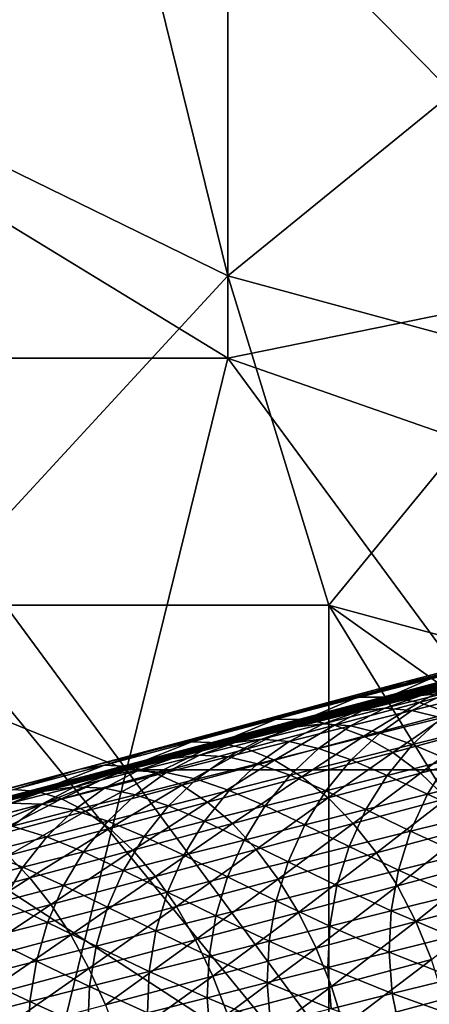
# Model space of a CAD drawing. Extents: x -0.7 to 0.7, y -0.35 to 0.35.
# Tile 197 of 226: x 0.4351 to 0.4506, y 0.1921 to 0.2292. Entities that reach past the tile are written whole.
import ezdxf

# ---------------------------------------------------------------- set-up
doc = ezdxf.new("R2010")
doc.units = 0

msp = doc.modelspace()

# ---------------------------------------------------------------- linework, layer by layer
for points in [[(0.423892, 0.228893, 0.412547), (0.412436, 0.253752, 0.412588), (0.439166, 0.235108, 0.412543)], [(0.442984, 0.235108, 0.436972), (0.42771, 0.250644, 0.436949), (0.42771, 0.225786, 0.436968)], [(0.442984, 0.219571, 0.412516), (0.423892, 0.228893, 0.412547), (0.439166, 0.235108, 0.412543)], [(0.442984, 0.216464, 0.43699), (0.442984, 0.235108, 0.436972), (0.42771, 0.225786, 0.436968)], [(0.442984, 0.219571, 0.412516), (0.439166, 0.235108, 0.412543), (0.458259, 0.232001, 0.412522)], [(0.458259, 0.219571, 0.436977), (0.450621, 0.235108, 0.436933), (0.442984, 0.235108, 0.436972)], [(0.442984, 0.216464, 0.43699), (0.458259, 0.219571, 0.436977), (0.442984, 0.235108, 0.436972)], [(0.442984, 0.219571, 0.412516), (0.458259, 0.232001, 0.412522), (0.45444, 0.216464, 0.412503)], [(0.431529, 0.207142, 0.4125), (0.423892, 0.228893, 0.412547), (0.442984, 0.219571, 0.412516)], [(0.42771, 0.216464, 0.436983), (0.442984, 0.216464, 0.43699), (0.42771, 0.225786, 0.436968)], [(0.446803, 0.207142, 0.412493), (0.431529, 0.207142, 0.4125), (0.442984, 0.219571, 0.412516)], [(0.442984, 0.216464, 0.43699), (0.469714, 0.207142, 0.436953), (0.458259, 0.219571, 0.436977)], [(0.446803, 0.207142, 0.412493), (0.442984, 0.219571, 0.412516), (0.45444, 0.216464, 0.412503)], [(0.416254, 0.21025, 0.43698), (0.439166, 0.200928, 0.436964), (0.42771, 0.216464, 0.436983)], [(0.442984, 0.216464, 0.43699), (0.42771, 0.216464, 0.436983), (0.439166, 0.200928, 0.436964)], [(0.439166, 0.200928, 0.436964), (0.45444, 0.200928, 0.436943), (0.442984, 0.216464, 0.43699)], [(0.442984, 0.216464, 0.43699), (0.45444, 0.200928, 0.436943), (0.469714, 0.207142, 0.436953)], [(0.446803, 0.207142, 0.412493), (0.45444, 0.216464, 0.412503), (0.48117, 0.19782, 0.41251)], [(0.389406, 0.187869, 0.353694), (0.437408, 0.20095, 0.394197), (0.475983, 0.210878, 0.32028)], [(0.395372, 0.189477, 0.350884), (0.389406, 0.187869, 0.353694), (0.475983, 0.210878, 0.32028)], [(0.398741, 0.190368, 0.349175), (0.395372, 0.189477, 0.350884), (0.475983, 0.210878, 0.32028)], [(0.402046, 0.191242, 0.347314), (0.398741, 0.190368, 0.349175), (0.475983, 0.210878, 0.32028)], [(0.405284, 0.192096, 0.345291), (0.402046, 0.191242, 0.347314), (0.475983, 0.210878, 0.32028)], [(0.408451, 0.19293, 0.343096), (0.405284, 0.192096, 0.345291), (0.475983, 0.210878, 0.32028)], [(0.411545, 0.193744, 0.340723), (0.408451, 0.19293, 0.343096), (0.475983, 0.210878, 0.32028)], [(0.414562, 0.194536, 0.338166), (0.411545, 0.193744, 0.340723), (0.475983, 0.210878, 0.32028)], [(0.417501, 0.195305, 0.33542), (0.414562, 0.194536, 0.338166), (0.475983, 0.210878, 0.32028)], [(0.420361, 0.196053, 0.332482), (0.417501, 0.195305, 0.33542), (0.475983, 0.210878, 0.32028)], [(0.423145, 0.196778, 0.329347), (0.420361, 0.196053, 0.332482), (0.475983, 0.210878, 0.32028)], [(0.425854, 0.197482, 0.326013), (0.423145, 0.196778, 0.329347), (0.475983, 0.210878, 0.32028)], [(0.475983, 0.210878, 0.32028), (0.428495, 0.198167, 0.322473), (0.425854, 0.197482, 0.326013)], [(0.475983, 0.210878, 0.32028), (0.431072, 0.198833, 0.318722), (0.428495, 0.198167, 0.322473)], [(0.475983, 0.210878, 0.32028), (0.433595, 0.199483, 0.314749), (0.431072, 0.198833, 0.318722)], [(0.475983, 0.210878, 0.32028), (0.436066, 0.200117, 0.310554), (0.433595, 0.199483, 0.314749)], [(0.475983, 0.210878, 0.32028), (0.438496, 0.200739, 0.306124), (0.436066, 0.200117, 0.310554)], [(0.437408, 0.20095, 0.394197), (0.460287, 0.206978, 0.366107), (0.475983, 0.210878, 0.32028)], [(0.475983, 0.210878, 0.32028), (0.440892, 0.20135, 0.301449), (0.438496, 0.200739, 0.306124)], [(0.475983, 0.210878, 0.32028), (0.443261, 0.201953, 0.296519), (0.440892, 0.20135, 0.301449)], [(0.475983, 0.210878, 0.32028), (0.445612, 0.202548, 0.291322), (0.443261, 0.201953, 0.296519)], [(0.475983, 0.210878, 0.32028), (0.447952, 0.203139, 0.285847), (0.445612, 0.202548, 0.291322)], [(0.475983, 0.210878, 0.32028), (0.450288, 0.203727, 0.280082), (0.447952, 0.203139, 0.285847)], [(0.475983, 0.210878, 0.32028), (0.452627, 0.204314, 0.274016), (0.450288, 0.203727, 0.280082)], [(0.423892, 0.194713, 0.436951), (0.439166, 0.200928, 0.436964), (0.416254, 0.21025, 0.43698)], [(0.42771, 0.200928, 0.412517), (0.431529, 0.207142, 0.4125), (0.446803, 0.188498, 0.412488)], [(0.446803, 0.188498, 0.412488), (0.431529, 0.207142, 0.4125), (0.446803, 0.207142, 0.412493)], [(0.437408, 0.20095, 0.394197), (0.449671, 0.204241, 0.382251), (0.460287, 0.206978, 0.366107)], [(0.446803, 0.207142, 0.412493), (0.48117, 0.19782, 0.41251), (0.477351, 0.185391, 0.4125)], [(0.446803, 0.188498, 0.412488), (0.446803, 0.207142, 0.412493), (0.458259, 0.188498, 0.412501)], [(0.458259, 0.188498, 0.412501), (0.446803, 0.207142, 0.412493), (0.477351, 0.185391, 0.4125)], [(0.449671, 0.204241, 0.382251), (0.45519, 0.20567, 0.374727), (0.460287, 0.206978, 0.366107)], [(0.449671, 0.204241, 0.382251), (0.452482, 0.20497, 0.378624), (0.45519, 0.20567, 0.374727)], [(0.450851, 0.204457, 0.383264), (0.452482, 0.20497, 0.378624), (0.449671, 0.204241, 0.382251)], [(0.449042, 0.203665, 0.387754), (0.450851, 0.204457, 0.383264), (0.447884, 0.203665, 0.386694)], [(0.447884, 0.203665, 0.386694), (0.450851, 0.204457, 0.383264), (0.449671, 0.204241, 0.382251)], [(0.450213, 0.203463, 0.388777), (0.452064, 0.204472, 0.384259), (0.449042, 0.203665, 0.387754)], [(0.449042, 0.203665, 0.387754), (0.452064, 0.204472, 0.384259), (0.450851, 0.204457, 0.383264)], [(0.450213, 0.203463, 0.388777), (0.453289, 0.204284, 0.38522), (0.452064, 0.204472, 0.384259)], [(0.437408, 0.20095, 0.394197), (0.443749, 0.202654, 0.388724), (0.449671, 0.204241, 0.382251)], [(0.443749, 0.202654, 0.388724), (0.446761, 0.203464, 0.385616), (0.449671, 0.204241, 0.382251)], [(0.447884, 0.203665, 0.386694), (0.449671, 0.204241, 0.382251), (0.446761, 0.203464, 0.385616)], [(0.451379, 0.203062, 0.389746), (0.453289, 0.204284, 0.38522), (0.450213, 0.203463, 0.388777)], [(0.451243, 0.203833, 0.27345), (0.450288, 0.203727, 0.280082), (0.452627, 0.204314, 0.274016)], [(0.445906, 0.202823, 0.390989), (0.447884, 0.203665, 0.386694), (0.44481, 0.202839, 0.389866)], [(0.44481, 0.202839, 0.389866), (0.447884, 0.203665, 0.386694), (0.446761, 0.203464, 0.385616)], [(0.447019, 0.202605, 0.392073), (0.449042, 0.203665, 0.387754), (0.445906, 0.202823, 0.390989)], [(0.445906, 0.202823, 0.390989), (0.449042, 0.203665, 0.387754), (0.447884, 0.203665, 0.386694)], [(0.447019, 0.202605, 0.392073), (0.450213, 0.203463, 0.388777), (0.449042, 0.203665, 0.387754)], [(0.448914, 0.203249, 0.279492), (0.447952, 0.203139, 0.285847), (0.450288, 0.203727, 0.280082)], [(0.449937, 0.203162, 0.272895), (0.448914, 0.203249, 0.279492), (0.451243, 0.203833, 0.27345)], [(0.451243, 0.203833, 0.27345), (0.448914, 0.203249, 0.279492), (0.450288, 0.203727, 0.280082)], [(0.452269, 0.203745, 0.266558), (0.449937, 0.203162, 0.272895), (0.451243, 0.203833, 0.27345)], [(0.451053, 0.202893, 0.266044), (0.449937, 0.203162, 0.272895), (0.452269, 0.203745, 0.266558)], [(0.44481, 0.202839, 0.389866), (0.446761, 0.203464, 0.385616), (0.443749, 0.202654, 0.388724)], [(0.448128, 0.20219, 0.393099), (0.450213, 0.203463, 0.388777), (0.447019, 0.202605, 0.392073)], [(0.448128, 0.20219, 0.393099), (0.451379, 0.203062, 0.389746), (0.450213, 0.203463, 0.388777)], [(0.446589, 0.202664, 0.28523), (0.445612, 0.202548, 0.291322), (0.447952, 0.203139, 0.285847)], [(0.447617, 0.20258, 0.278913), (0.446589, 0.202664, 0.28523), (0.448914, 0.203249, 0.279492)], [(0.448914, 0.203249, 0.279492), (0.446589, 0.202664, 0.28523), (0.447952, 0.203139, 0.285847)], [(0.449937, 0.203162, 0.272895), (0.447617, 0.20258, 0.278913), (0.448914, 0.203249, 0.279492)], [(0.448729, 0.202312, 0.27236), (0.447617, 0.20258, 0.278913), (0.449937, 0.203162, 0.272895)], [(0.449216, 0.201584, 0.394051), (0.451379, 0.203062, 0.389746), (0.448128, 0.20219, 0.393099)], [(0.451053, 0.202893, 0.266044), (0.448729, 0.202312, 0.27236), (0.449937, 0.203162, 0.272895)], [(0.449957, 0.201878, 0.265558), (0.448729, 0.202312, 0.27236), (0.451053, 0.202893, 0.266044)], [(0.449216, 0.201584, 0.394051), (0.452518, 0.20247, 0.390644), (0.451379, 0.203062, 0.389746)], [(0.452294, 0.20246, 0.258928), (0.449957, 0.201878, 0.265558), (0.451053, 0.202893, 0.266044)], [(0.437408, 0.20095, 0.394197), (0.440632, 0.201816, 0.391582), (0.443749, 0.202654, 0.388724)], [(0.441626, 0.201983, 0.392786), (0.443749, 0.202654, 0.388724), (0.440632, 0.201816, 0.391582)], [(0.442656, 0.20195, 0.39397), (0.44481, 0.202839, 0.389866), (0.441626, 0.201983, 0.392786)], [(0.441626, 0.201983, 0.392786), (0.44481, 0.202839, 0.389866), (0.443749, 0.202654, 0.388724)], [(0.442656, 0.20195, 0.39397), (0.445906, 0.202823, 0.390989), (0.44481, 0.202839, 0.389866)], [(0.443704, 0.201715, 0.395112), (0.445906, 0.202823, 0.390989), (0.442656, 0.20195, 0.39397)], [(0.444262, 0.202076, 0.290676), (0.443261, 0.201953, 0.296519), (0.445612, 0.202548, 0.291322)], [(0.443704, 0.201715, 0.395112), (0.447019, 0.202605, 0.392073), (0.445906, 0.202823, 0.390989)], [(0.444753, 0.201284, 0.396194), (0.447019, 0.202605, 0.392073), (0.443704, 0.201715, 0.395112)], [(0.445302, 0.201998, 0.284625), (0.444262, 0.202076, 0.290676), (0.446589, 0.202664, 0.28523)], [(0.446589, 0.202664, 0.28523), (0.444262, 0.202076, 0.290676), (0.445612, 0.202548, 0.291322)], [(0.444753, 0.201284, 0.396194), (0.448128, 0.20219, 0.393099), (0.447019, 0.202605, 0.392073)], [(0.447617, 0.20258, 0.278913), (0.445302, 0.201998, 0.284625), (0.446589, 0.202664, 0.28523)], [(0.446417, 0.201733, 0.278355), (0.445302, 0.201998, 0.284625), (0.447617, 0.20258, 0.278913)], [(0.448729, 0.202312, 0.27236), (0.446417, 0.201733, 0.278355), (0.447617, 0.20258, 0.278913)], [(0.445784, 0.200664, 0.397197), (0.448128, 0.20219, 0.393099), (0.444753, 0.201284, 0.396194)], [(0.445784, 0.200664, 0.397197), (0.449216, 0.201584, 0.394051), (0.448128, 0.20219, 0.393099)], [(0.44764, 0.201299, 0.271854), (0.446417, 0.201733, 0.278355), (0.448729, 0.202312, 0.27236)], [(0.449957, 0.201878, 0.265558), (0.44764, 0.201299, 0.271854), (0.448729, 0.202312, 0.27236)], [(0.450264, 0.200799, 0.394911), (0.452518, 0.20247, 0.390644), (0.449216, 0.201584, 0.394051)], [(0.451331, 0.201296, 0.258495), (0.449957, 0.201878, 0.265558), (0.452294, 0.20246, 0.258928)], [(0.450264, 0.200799, 0.394911), (0.453612, 0.201697, 0.391456), (0.452518, 0.20247, 0.390644)], [(0.438329, 0.201098, 0.39546), (0.440632, 0.201816, 0.391582), (0.437408, 0.20095, 0.394197)], [(0.439287, 0.201045, 0.396701), (0.441626, 0.201983, 0.392786), (0.438329, 0.201098, 0.39546)], [(0.438329, 0.201098, 0.39546), (0.441626, 0.201983, 0.392786), (0.440632, 0.201816, 0.391582)], [(0.439287, 0.201045, 0.396701), (0.442656, 0.20195, 0.39397), (0.441626, 0.201983, 0.392786)], [(0.440267, 0.200792, 0.397899), (0.442656, 0.20195, 0.39397), (0.439287, 0.201045, 0.396701)], [(0.440267, 0.200792, 0.397899), (0.443704, 0.201715, 0.395112), (0.442656, 0.20195, 0.39397)], [(0.441925, 0.201484, 0.295841), (0.440892, 0.20135, 0.301449), (0.443261, 0.201953, 0.296519)], [(0.442987, 0.201413, 0.290042), (0.441925, 0.201484, 0.295841), (0.444262, 0.202076, 0.290676)], [(0.444262, 0.202076, 0.290676), (0.441925, 0.201484, 0.295841), (0.443261, 0.201953, 0.296519)], [(0.445302, 0.201998, 0.284625), (0.442987, 0.201413, 0.290042), (0.444262, 0.202076, 0.290676)], [(0.444113, 0.201153, 0.284042), (0.442987, 0.201413, 0.290042), (0.445302, 0.201998, 0.284625)], [(0.446417, 0.201733, 0.278355), (0.444113, 0.201153, 0.284042), (0.445302, 0.201998, 0.284625)], [(0.449, 0.200716, 0.265109), (0.44764, 0.201299, 0.271854), (0.449957, 0.201878, 0.265558)], [(0.451331, 0.201296, 0.258495), (0.449, 0.200716, 0.265109), (0.449957, 0.201878, 0.265558)], [(0.440664, 0.200825, 0.295175), (0.439572, 0.200886, 0.300736), (0.441925, 0.201484, 0.295841)], [(0.441925, 0.201484, 0.295841), (0.439572, 0.200886, 0.300736), (0.440892, 0.20135, 0.301449)], [(0.44125, 0.200344, 0.399034), (0.443704, 0.201715, 0.395112), (0.440267, 0.200792, 0.397899)], [(0.442987, 0.201413, 0.290042), (0.440664, 0.200825, 0.295175), (0.441925, 0.201484, 0.295841)], [(0.44181, 0.200571, 0.289431), (0.440664, 0.200825, 0.295175), (0.442987, 0.201413, 0.290042)], [(0.44125, 0.200344, 0.399034), (0.444753, 0.201284, 0.396194), (0.443704, 0.201715, 0.395112)], [(0.444113, 0.201153, 0.284042), (0.44181, 0.200571, 0.289431), (0.442987, 0.201413, 0.290042)], [(0.445337, 0.200721, 0.277828), (0.444113, 0.201153, 0.284042), (0.446417, 0.201733, 0.278355)], [(0.44764, 0.201299, 0.271854), (0.445337, 0.200721, 0.277828), (0.446417, 0.201733, 0.278355)], [(0.446781, 0.199865, 0.398104), (0.449216, 0.201584, 0.394051), (0.445784, 0.200664, 0.397197)], [(0.446781, 0.199865, 0.398104), (0.450264, 0.200799, 0.394911), (0.449216, 0.201584, 0.394051)], [(0.451253, 0.199847, 0.395666), (0.453612, 0.201697, 0.391456), (0.450264, 0.200799, 0.394911)], [(0.435798, 0.200108, 0.399188), (0.438329, 0.201098, 0.39546), (0.434915, 0.200181, 0.397893)], [(0.434915, 0.200181, 0.397893), (0.438329, 0.201098, 0.39546), (0.437408, 0.20095, 0.394197)], [(0.435798, 0.200108, 0.399188), (0.439287, 0.201045, 0.396701), (0.438329, 0.201098, 0.39546)], [(0.436704, 0.199836, 0.400439), (0.439287, 0.201045, 0.396701), (0.435798, 0.200108, 0.399188)], [(0.436704, 0.199836, 0.400439), (0.440267, 0.200792, 0.397899), (0.439287, 0.201045, 0.396701)], [(0.439572, 0.200886, 0.300736), (0.438496, 0.200739, 0.306124), (0.440892, 0.20135, 0.301449)], [(0.442221, 0.199708, 0.400087), (0.444753, 0.201284, 0.396194), (0.44125, 0.200344, 0.399034)], [(0.443042, 0.200144, 0.283491), (0.44181, 0.200571, 0.289431), (0.444113, 0.201153, 0.284042)], [(0.442221, 0.199708, 0.400087), (0.445784, 0.200664, 0.397197), (0.444753, 0.201284, 0.396194)], [(0.445337, 0.200721, 0.277828), (0.443042, 0.200144, 0.283491), (0.444113, 0.201153, 0.284042)], [(0.446689, 0.200138, 0.271387), (0.445337, 0.200721, 0.277828), (0.44764, 0.201299, 0.271854)], [(0.449, 0.200716, 0.265109), (0.446689, 0.200138, 0.271387), (0.44764, 0.201299, 0.271854)], [(0.450524, 0.200006, 0.258106), (0.449, 0.200716, 0.265109), (0.451331, 0.201296, 0.258495)], [(0.452938, 0.200606, 0.250977), (0.450524, 0.200006, 0.258106), (0.451331, 0.201296, 0.258495)], [(0.389406, 0.187869, 0.353694), (0.406994, 0.192787, 0.406936), (0.437408, 0.20095, 0.394197)], [(0.406994, 0.192787, 0.406936), (0.423325, 0.197167, 0.402346), (0.437408, 0.20095, 0.394197)], [(0.442984, 0.172962, 0.412484), (0.416254, 0.194713, 0.41251), (0.42771, 0.200928, 0.412517)], [(0.423325, 0.197167, 0.402346), (0.430617, 0.199125, 0.398723), (0.437408, 0.20095, 0.394197)], [(0.435347, 0.185391, 0.436966), (0.439166, 0.200928, 0.436964), (0.423892, 0.194713, 0.436951)], [(0.442984, 0.172962, 0.412484), (0.42771, 0.200928, 0.412517), (0.446803, 0.188498, 0.412488)], [(0.430617, 0.199125, 0.398723), (0.434072, 0.200053, 0.396575), (0.437408, 0.20095, 0.394197)], [(0.434915, 0.200181, 0.397893), (0.437408, 0.20095, 0.394197), (0.434072, 0.200053, 0.396575)], [(0.435347, 0.185391, 0.436966), (0.450621, 0.185391, 0.436956), (0.439166, 0.200928, 0.436964)], [(0.437196, 0.20028, 0.305373), (0.436066, 0.200117, 0.310554), (0.438496, 0.200739, 0.306124)], [(0.437618, 0.19937, 0.401623), (0.440267, 0.200792, 0.397899), (0.436704, 0.199836, 0.400439)], [(0.438328, 0.200231, 0.300036), (0.437196, 0.20028, 0.305373), (0.439572, 0.200886, 0.300736)], [(0.439572, 0.200886, 0.300736), (0.437196, 0.20028, 0.305373), (0.438496, 0.200739, 0.306124)], [(0.437618, 0.19937, 0.401623), (0.44125, 0.200344, 0.399034), (0.440267, 0.200792, 0.397899)], [(0.440664, 0.200825, 0.295175), (0.438328, 0.200231, 0.300036), (0.439572, 0.200886, 0.300736)], [(0.439501, 0.199986, 0.294534), (0.438328, 0.200231, 0.300036), (0.440664, 0.200825, 0.295175)], [(0.450621, 0.185391, 0.436956), (0.45444, 0.200928, 0.436943), (0.439166, 0.200928, 0.436964)], [(0.44181, 0.200571, 0.289431), (0.439501, 0.199986, 0.294534), (0.440664, 0.200825, 0.295175)], [(0.443163, 0.198894, 0.401038), (0.445784, 0.200664, 0.397197), (0.442221, 0.199708, 0.400087)], [(0.444394, 0.199562, 0.27734), (0.443042, 0.200144, 0.283491), (0.445337, 0.200721, 0.277828)], [(0.443163, 0.198894, 0.401038), (0.446781, 0.199865, 0.398104), (0.445784, 0.200664, 0.397197)], [(0.446689, 0.200138, 0.271387), (0.444394, 0.199562, 0.27734), (0.445337, 0.200721, 0.277828)], [(0.448198, 0.199426, 0.264704), (0.446689, 0.200138, 0.271387), (0.449, 0.200716, 0.265109)], [(0.447725, 0.198901, 0.3989), (0.450264, 0.200799, 0.394911), (0.446781, 0.199865, 0.398104)], [(0.447725, 0.198901, 0.3989), (0.451253, 0.199847, 0.395666), (0.450264, 0.200799, 0.394911)], [(0.450524, 0.200006, 0.258106), (0.448198, 0.199426, 0.264704), (0.449, 0.200716, 0.265109)], [(0.438525, 0.198716, 0.402721), (0.44125, 0.200344, 0.399034), (0.437618, 0.19937, 0.401623)], [(0.438525, 0.198716, 0.402721), (0.442221, 0.199708, 0.400087), (0.44125, 0.200344, 0.399034)], [(0.44075, 0.199565, 0.288853), (0.439501, 0.199986, 0.294534), (0.44181, 0.200571, 0.289431)], [(0.443042, 0.200144, 0.283491), (0.44075, 0.199565, 0.288853), (0.44181, 0.200571, 0.289431)], [(0.452282, 0.199206, 0.250689), (0.450524, 0.200006, 0.258106), (0.452938, 0.200606, 0.250977)], [(0.432183, 0.199138, 0.401436), (0.435798, 0.200108, 0.399188), (0.434915, 0.200181, 0.397893)], [(0.433012, 0.198845, 0.402734), (0.435798, 0.200108, 0.399188), (0.432183, 0.199138, 0.401436)], [(0.433012, 0.198845, 0.402734), (0.436704, 0.199836, 0.400439), (0.435798, 0.200108, 0.399188)], [(0.434789, 0.199663, 0.309762), (0.433595, 0.199483, 0.314749), (0.436066, 0.200117, 0.310554)], [(0.435971, 0.19963, 0.304636), (0.434789, 0.199663, 0.309762), (0.437196, 0.20028, 0.305373)], [(0.437196, 0.20028, 0.305373), (0.434789, 0.199663, 0.309762), (0.436066, 0.200117, 0.310554)], [(0.438328, 0.200231, 0.300036), (0.435971, 0.19963, 0.304636), (0.437196, 0.20028, 0.305373)], [(0.43718, 0.199397, 0.299361), (0.435971, 0.19963, 0.304636), (0.438328, 0.200231, 0.300036)], [(0.439501, 0.199986, 0.294534), (0.43718, 0.199397, 0.299361), (0.438328, 0.200231, 0.300036)], [(0.438454, 0.198983, 0.293927), (0.43718, 0.199397, 0.299361), (0.439501, 0.199986, 0.294534)], [(0.44075, 0.199565, 0.288853), (0.438454, 0.198983, 0.293927), (0.439501, 0.199986, 0.294534)], [(0.442108, 0.198987, 0.282981), (0.44075, 0.199565, 0.288853), (0.443042, 0.200144, 0.283491)], [(0.444394, 0.199562, 0.27734), (0.442108, 0.198987, 0.282981), (0.443042, 0.200144, 0.283491)], [(0.445893, 0.19885, 0.270966), (0.444394, 0.199562, 0.27734), (0.446689, 0.200138, 0.271387)], [(0.448198, 0.199426, 0.264704), (0.445893, 0.19885, 0.270966), (0.446689, 0.200138, 0.271387)], [(0.449886, 0.198611, 0.257765), (0.448198, 0.199426, 0.264704), (0.450524, 0.200006, 0.258106)], [(0.452282, 0.199206, 0.250689), (0.449886, 0.198611, 0.257765), (0.450524, 0.200006, 0.258106)], [(0.433854, 0.19836, 0.403963), (0.436704, 0.199836, 0.400439), (0.433012, 0.198845, 0.402734)], [(0.435971, 0.19963, 0.304636), (0.433585, 0.199019, 0.308985), (0.434789, 0.199663, 0.309762)], [(0.434841, 0.1988, 0.303925), (0.433585, 0.199019, 0.308985), (0.435971, 0.19963, 0.304636)], [(0.433854, 0.19836, 0.403963), (0.437618, 0.19937, 0.401623), (0.436704, 0.199836, 0.400439)], [(0.43718, 0.199397, 0.299361), (0.434841, 0.1988, 0.303925), (0.435971, 0.19963, 0.304636)], [(0.439826, 0.198411, 0.288319), (0.438454, 0.198983, 0.293927), (0.44075, 0.199565, 0.288853)], [(0.439408, 0.197888, 0.403714), (0.442221, 0.199708, 0.400087), (0.438525, 0.198716, 0.402721)], [(0.439408, 0.197888, 0.403714), (0.443163, 0.198894, 0.401038), (0.442221, 0.199708, 0.400087)], [(0.442108, 0.198987, 0.282981), (0.439826, 0.198411, 0.288319), (0.44075, 0.199565, 0.288853)], [(0.443605, 0.198276, 0.276901), (0.442108, 0.198987, 0.282981), (0.444394, 0.199562, 0.27734)], [(0.444059, 0.197918, 0.401873), (0.446781, 0.199865, 0.398104), (0.443163, 0.198894, 0.401038)], [(0.445893, 0.19885, 0.270966), (0.443605, 0.198276, 0.276901), (0.444394, 0.199562, 0.27734)], [(0.444059, 0.197918, 0.401873), (0.447725, 0.198901, 0.3989), (0.446781, 0.199865, 0.398104)], [(0.448601, 0.197788, 0.39957), (0.451253, 0.199847, 0.395666), (0.447725, 0.198901, 0.3989)], [(0.448601, 0.197788, 0.39957), (0.452166, 0.198744, 0.396302), (0.451253, 0.199847, 0.395666)], [(0.434693, 0.197689, 0.405103), (0.437618, 0.19937, 0.401623), (0.433854, 0.19836, 0.403963)], [(0.434693, 0.197689, 0.405103), (0.438525, 0.198716, 0.402721), (0.437618, 0.19937, 0.401623)], [(0.436149, 0.198397, 0.298723), (0.434841, 0.1988, 0.303925), (0.43718, 0.199397, 0.299361)], [(0.438454, 0.198983, 0.293927), (0.436149, 0.198397, 0.298723), (0.43718, 0.199397, 0.299361)], [(0.447564, 0.198032, 0.264351), (0.445893, 0.19885, 0.270966), (0.448198, 0.199426, 0.264704)], [(0.449886, 0.198611, 0.257765), (0.447564, 0.198032, 0.264351), (0.448198, 0.199426, 0.264704)], [(0.45181, 0.197727, 0.250447), (0.449886, 0.198611, 0.257765), (0.452282, 0.199206, 0.250689)], [(0.437543, 0.197832, 0.293366), (0.436149, 0.198397, 0.298723), (0.438454, 0.198983, 0.293927)], [(0.439826, 0.198411, 0.288319), (0.437543, 0.197832, 0.293366), (0.438454, 0.198983, 0.293927)], [(0.440253, 0.196898, 0.404585), (0.443163, 0.198894, 0.401038), (0.439408, 0.197888, 0.403714)], [(0.441327, 0.197703, 0.282521), (0.439826, 0.198411, 0.288319), (0.442108, 0.198987, 0.282981)], [(0.440253, 0.196898, 0.404585), (0.444059, 0.197918, 0.401873), (0.443163, 0.198894, 0.401038)], [(0.443605, 0.198276, 0.276901), (0.441327, 0.197703, 0.282521), (0.442108, 0.198987, 0.282981)], [(0.445265, 0.197458, 0.270598), (0.443605, 0.198276, 0.276901), (0.445893, 0.19885, 0.270966)], [(0.444895, 0.196795, 0.402576), (0.447725, 0.198901, 0.3989), (0.444059, 0.197918, 0.401873)], [(0.444895, 0.196795, 0.402576), (0.448601, 0.197788, 0.39957), (0.447725, 0.198901, 0.3989)], [(0.447564, 0.198032, 0.264351), (0.445265, 0.197458, 0.270598), (0.445893, 0.19885, 0.270966)], [(0.436149, 0.198397, 0.298723), (0.433827, 0.197805, 0.303253), (0.434841, 0.1988, 0.303925)], [(0.435516, 0.196844, 0.406134), (0.438525, 0.198716, 0.402721), (0.434693, 0.197689, 0.405103)], [(0.435516, 0.196844, 0.406134), (0.439408, 0.197888, 0.403714), (0.438525, 0.198716, 0.402721)], [(0.449428, 0.197135, 0.25748), (0.447564, 0.198032, 0.264351), (0.449886, 0.198611, 0.257765)], [(0.449394, 0.196547, 0.400104), (0.452166, 0.198744, 0.396302), (0.448601, 0.197788, 0.39957)], [(0.449394, 0.196547, 0.400104), (0.452989, 0.19751, 0.396808), (0.452166, 0.198744, 0.396302)], [(0.45181, 0.197727, 0.250447), (0.449428, 0.197135, 0.25748), (0.449886, 0.198611, 0.257765)], [(0.435251, 0.19725, 0.298133), (0.433827, 0.197805, 0.303253), (0.436149, 0.198397, 0.298723)], [(0.437543, 0.197832, 0.293366), (0.435251, 0.19725, 0.298133), (0.436149, 0.198397, 0.298723)], [(0.439054, 0.19713, 0.287837), (0.437543, 0.197832, 0.293366), (0.439826, 0.198411, 0.288319)], [(0.441327, 0.197703, 0.282521), (0.439054, 0.19713, 0.287837), (0.439826, 0.198411, 0.288319)], [(0.442982, 0.196885, 0.276517), (0.441327, 0.197703, 0.282521), (0.443605, 0.198276, 0.276901)], [(0.445265, 0.197458, 0.270598), (0.442982, 0.196885, 0.276517), (0.443605, 0.198276, 0.276901)], [(0.431483, 0.195763, 0.408299), (0.435516, 0.196844, 0.406134), (0.434693, 0.197689, 0.405103)], [(0.435251, 0.19725, 0.298133), (0.432945, 0.196662, 0.302631), (0.433827, 0.197805, 0.303253)], [(0.436781, 0.196554, 0.29286), (0.435251, 0.19725, 0.298133), (0.437543, 0.197832, 0.293366)], [(0.436308, 0.19584, 0.407038), (0.439408, 0.197888, 0.403714), (0.435516, 0.196844, 0.406134)], [(0.436308, 0.19584, 0.407038), (0.440253, 0.196898, 0.404585), (0.439408, 0.197888, 0.403714)], [(0.439054, 0.19713, 0.287837), (0.436781, 0.196554, 0.29286), (0.437543, 0.197832, 0.293366)], [(0.440712, 0.196314, 0.28212), (0.439054, 0.19713, 0.287837), (0.441327, 0.197703, 0.282521)], [(0.441046, 0.195763, 0.405318), (0.444059, 0.197918, 0.401873), (0.440253, 0.196898, 0.404585)], [(0.442982, 0.196885, 0.276517), (0.440712, 0.196314, 0.28212), (0.441327, 0.197703, 0.282521)], [(0.441046, 0.195763, 0.405318), (0.444895, 0.196795, 0.402576), (0.444059, 0.197918, 0.401873)], [(0.445655, 0.195545, 0.403135), (0.448601, 0.197788, 0.39957), (0.444895, 0.196795, 0.402576)], [(0.44711, 0.196558, 0.264055), (0.445265, 0.197458, 0.270598), (0.447564, 0.198032, 0.264351)], [(0.445655, 0.195545, 0.403135), (0.449394, 0.196547, 0.400104), (0.448601, 0.197788, 0.39957)], [(0.449428, 0.197135, 0.25748), (0.44711, 0.196558, 0.264055), (0.447564, 0.198032, 0.264351)], [(0.45153, 0.196193, 0.250254), (0.449428, 0.197135, 0.25748), (0.45181, 0.197727, 0.250447)], [(0.444815, 0.195984, 0.27029), (0.442982, 0.196885, 0.276517), (0.445265, 0.197458, 0.270598)], [(0.44711, 0.196558, 0.264055), (0.444815, 0.195984, 0.27029), (0.445265, 0.197458, 0.270598)], [(0.45009, 0.195197, 0.400492), (0.452989, 0.19751, 0.396808), (0.449394, 0.196547, 0.400104)], [(0.45009, 0.195197, 0.400492), (0.453707, 0.196166, 0.397176), (0.452989, 0.19751, 0.396808)], [(0.434502, 0.195974, 0.2976), (0.432945, 0.196662, 0.302631), (0.435251, 0.19725, 0.298133)], [(0.436781, 0.196554, 0.29286), (0.434502, 0.195974, 0.2976), (0.435251, 0.19725, 0.298133)], [(0.438447, 0.195742, 0.287416), (0.436781, 0.196554, 0.29286), (0.439054, 0.19713, 0.287837)], [(0.440712, 0.196314, 0.28212), (0.438447, 0.195742, 0.287416), (0.439054, 0.19713, 0.287837)], [(0.449158, 0.195604, 0.257256), (0.44711, 0.196558, 0.264055), (0.449428, 0.197135, 0.25748)], [(0.45153, 0.196193, 0.250254), (0.449158, 0.195604, 0.257256), (0.449428, 0.197135, 0.25748)], [(0.43222, 0.194744, 0.409233), (0.435516, 0.196844, 0.406134), (0.431483, 0.195763, 0.408299)], [(0.43222, 0.194744, 0.409233), (0.436308, 0.19584, 0.407038), (0.435516, 0.196844, 0.406134)], [(0.437055, 0.194694, 0.407799), (0.440253, 0.196898, 0.404585), (0.436308, 0.19584, 0.407038)], [(0.437055, 0.194694, 0.407799), (0.441046, 0.195763, 0.405318), (0.440253, 0.196898, 0.404585)], [(0.442538, 0.195413, 0.276195), (0.440712, 0.196314, 0.28212), (0.442982, 0.196885, 0.276517)], [(0.441773, 0.194504, 0.405902), (0.444895, 0.196795, 0.402576), (0.441046, 0.195763, 0.405318)], [(0.441773, 0.194504, 0.405902), (0.445655, 0.195545, 0.403135), (0.444895, 0.196795, 0.402576)], [(0.444815, 0.195984, 0.27029), (0.442538, 0.195413, 0.276195), (0.442982, 0.196885, 0.276517)], [(0.436184, 0.195169, 0.292418), (0.434502, 0.195974, 0.2976), (0.436781, 0.196554, 0.29286)], [(0.438447, 0.195742, 0.287416), (0.436184, 0.195169, 0.292418), (0.436781, 0.196554, 0.29286)], [(0.440273, 0.194843, 0.281783), (0.438447, 0.195742, 0.287416), (0.440712, 0.196314, 0.28212)], [(0.442538, 0.195413, 0.276195), (0.440273, 0.194843, 0.281783), (0.440712, 0.196314, 0.28212)], [(0.446843, 0.195027, 0.263821), (0.444815, 0.195984, 0.27029), (0.44711, 0.196558, 0.264055)], [(0.446328, 0.194189, 0.403542), (0.449394, 0.196547, 0.400104), (0.445655, 0.195545, 0.403135)], [(0.446328, 0.194189, 0.403542), (0.45009, 0.195197, 0.400492), (0.449394, 0.196547, 0.400104)], [(0.449158, 0.195604, 0.257256), (0.446843, 0.195027, 0.263821), (0.44711, 0.196558, 0.264055)], [(0.432921, 0.193586, 0.410019), (0.436308, 0.19584, 0.407038), (0.43222, 0.194744, 0.409233)], [(0.432921, 0.193586, 0.410019), (0.437055, 0.194694, 0.407799), (0.436308, 0.19584, 0.407038)], [(0.436184, 0.195169, 0.292418), (0.433916, 0.194592, 0.297135), (0.434502, 0.195974, 0.2976)], [(0.444551, 0.194454, 0.270046), (0.442538, 0.195413, 0.276195), (0.444815, 0.195984, 0.27029)], [(0.446843, 0.195027, 0.263821), (0.444551, 0.194454, 0.270046), (0.444815, 0.195984, 0.27029)], [(0.451446, 0.194631, 0.250114), (0.449158, 0.195604, 0.257256), (0.45153, 0.196193, 0.250254)], [(0.450678, 0.193762, 0.400727), (0.453707, 0.196166, 0.397176), (0.45009, 0.195197, 0.400492)], [(0.438015, 0.194273, 0.287063), (0.436184, 0.195169, 0.292418), (0.438447, 0.195742, 0.287416)], [(0.437746, 0.193425, 0.408406), (0.441046, 0.195763, 0.405318), (0.437055, 0.194694, 0.407799)], [(0.437746, 0.193425, 0.408406), (0.441773, 0.194504, 0.405902), (0.441046, 0.195763, 0.405318)], [(0.440273, 0.194843, 0.281783), (0.438015, 0.194273, 0.287063), (0.438447, 0.195742, 0.287416)], [(0.442421, 0.193142, 0.406327), (0.445655, 0.195545, 0.403135), (0.441773, 0.194504, 0.405902)], [(0.442421, 0.193142, 0.406327), (0.446328, 0.194189, 0.403542), (0.445655, 0.195545, 0.403135)], [(0.449081, 0.194043, 0.257095), (0.446843, 0.195027, 0.263821), (0.449158, 0.195604, 0.257256)], [(0.451446, 0.194631, 0.250114), (0.449081, 0.194043, 0.257095), (0.449158, 0.195604, 0.257256)], [(0.43576, 0.193701, 0.292046), (0.433916, 0.194592, 0.297135), (0.436184, 0.195169, 0.292418)], [(0.438015, 0.194273, 0.287063), (0.43576, 0.193701, 0.292046), (0.436184, 0.195169, 0.292418)], [(0.442278, 0.193884, 0.275941), (0.440273, 0.194843, 0.281783), (0.442538, 0.195413, 0.276195)], [(0.444551, 0.194454, 0.270046), (0.442278, 0.193884, 0.275941), (0.442538, 0.195413, 0.276195)], [(0.446901, 0.19275, 0.403789), (0.45009, 0.195197, 0.400492), (0.446328, 0.194189, 0.403542)], [(0.446901, 0.19275, 0.403789), (0.450678, 0.193762, 0.400727), (0.45009, 0.195197, 0.400492)], [(0.440018, 0.193315, 0.281517), (0.438015, 0.194273, 0.287063), (0.440273, 0.194843, 0.281783)], [(0.442278, 0.193884, 0.275941), (0.440018, 0.193315, 0.281517), (0.440273, 0.194843, 0.281783)], [(0.446768, 0.193467, 0.263654), (0.444551, 0.194454, 0.270046), (0.446843, 0.195027, 0.263821)], [(0.449081, 0.194043, 0.257095), (0.446768, 0.193467, 0.263654), (0.446843, 0.195027, 0.263821)], [(0.420073, 0.176069, 0.412504), (0.416254, 0.194713, 0.41251), (0.442984, 0.172962, 0.412484)], [(0.420073, 0.185391, 0.436939), (0.435347, 0.185391, 0.436966), (0.423892, 0.194713, 0.436951)], [(0.433575, 0.192307, 0.410645), (0.437055, 0.194694, 0.407799), (0.432921, 0.193586, 0.410019)], [(0.43576, 0.193701, 0.292046), (0.433501, 0.193127, 0.296744), (0.433916, 0.194592, 0.297135)], [(0.433575, 0.192307, 0.410645), (0.437746, 0.193425, 0.408406), (0.437055, 0.194694, 0.407799)], [(0.438368, 0.192056, 0.408846), (0.441773, 0.194504, 0.405902), (0.437746, 0.193425, 0.408406)], [(0.438368, 0.192056, 0.408846), (0.442421, 0.193142, 0.406327), (0.441773, 0.194504, 0.405902)], [(0.444479, 0.192895, 0.269872), (0.442278, 0.193884, 0.275941), (0.444551, 0.194454, 0.270046)], [(0.446768, 0.193467, 0.263654), (0.444479, 0.192895, 0.269872), (0.444551, 0.194454, 0.270046)], [(0.45156, 0.193067, 0.250029), (0.449081, 0.194043, 0.257095), (0.451446, 0.194631, 0.250114)], [(0.437766, 0.192747, 0.286784), (0.43576, 0.193701, 0.292046), (0.438015, 0.194273, 0.287063)], [(0.440018, 0.193315, 0.281517), (0.437766, 0.192747, 0.286784), (0.438015, 0.194273, 0.287063)], [(0.442979, 0.191699, 0.406585), (0.446328, 0.194189, 0.403542), (0.442421, 0.193142, 0.406327)], [(0.442979, 0.191699, 0.406585), (0.446901, 0.19275, 0.403789), (0.446328, 0.194189, 0.403542)], [(0.449198, 0.19248, 0.257001), (0.446768, 0.193467, 0.263654), (0.449081, 0.194043, 0.257095)], [(0.45156, 0.193067, 0.250029), (0.449198, 0.19248, 0.257001), (0.449081, 0.194043, 0.257095)], [(0.435517, 0.192177, 0.291753), (0.433501, 0.193127, 0.296744), (0.43576, 0.193701, 0.292046)], [(0.437766, 0.192747, 0.286784), (0.435517, 0.192177, 0.291753), (0.43576, 0.193701, 0.292046)], [(0.442209, 0.192325, 0.275759), (0.440018, 0.193315, 0.281517), (0.442278, 0.193884, 0.275941)], [(0.444479, 0.192895, 0.269872), (0.442209, 0.192325, 0.275759), (0.442278, 0.193884, 0.275941)], [(0.447365, 0.191253, 0.403872), (0.450678, 0.193762, 0.400727), (0.446901, 0.19275, 0.403789)], [(0.447365, 0.191253, 0.403872), (0.451147, 0.192266, 0.400806), (0.450678, 0.193762, 0.400727)], [(0.43417, 0.190931, 0.411101), (0.437746, 0.193425, 0.408406), (0.433575, 0.192307, 0.410645)], [(0.43417, 0.190931, 0.411101), (0.438368, 0.192056, 0.408846), (0.437746, 0.193425, 0.408406)], [(0.439952, 0.191757, 0.281326), (0.437766, 0.192747, 0.286784), (0.440018, 0.193315, 0.281517)], [(0.442209, 0.192325, 0.275759), (0.439952, 0.191757, 0.281326), (0.440018, 0.193315, 0.281517)], [(0.446887, 0.191904, 0.263556), (0.444479, 0.192895, 0.269872), (0.446768, 0.193467, 0.263654)], [(0.449198, 0.19248, 0.257001), (0.446887, 0.191904, 0.263556), (0.446768, 0.193467, 0.263654)], [(0.435517, 0.192177, 0.291753), (0.433265, 0.191604, 0.296435), (0.433501, 0.193127, 0.296744)], [(0.43891, 0.190609, 0.409114), (0.442421, 0.193142, 0.406327), (0.438368, 0.192056, 0.408846)], [(0.43891, 0.190609, 0.409114), (0.442979, 0.191699, 0.406585), (0.442421, 0.193142, 0.406327)], [(0.444599, 0.191332, 0.26977), (0.442209, 0.192325, 0.275759), (0.444479, 0.192895, 0.269872)], [(0.446887, 0.191904, 0.263556), (0.444599, 0.191332, 0.26977), (0.444479, 0.192895, 0.269872)], [(0.45187, 0.191528, 0.25), (0.449198, 0.19248, 0.257001), (0.45156, 0.193067, 0.250029)], [(0.437704, 0.19119, 0.286583), (0.435517, 0.192177, 0.291753), (0.437766, 0.192747, 0.286784)], [(0.439952, 0.191757, 0.281326), (0.437704, 0.19119, 0.286583), (0.437766, 0.192747, 0.286784)], [(0.443438, 0.190201, 0.406671), (0.446901, 0.19275, 0.403789), (0.442979, 0.191699, 0.406585)], [(0.443438, 0.190201, 0.406671), (0.447365, 0.191253, 0.403872), (0.446901, 0.19275, 0.403789)], [(0.435459, 0.190621, 0.291542), (0.433265, 0.191604, 0.296435), (0.435517, 0.192177, 0.291753)], [(0.437704, 0.19119, 0.286583), (0.435459, 0.190621, 0.291542), (0.435517, 0.192177, 0.291753)], [(0.44233, 0.190763, 0.275652), (0.439952, 0.191757, 0.281326), (0.442209, 0.192325, 0.275759)], [(0.444599, 0.191332, 0.26977), (0.44233, 0.190763, 0.275652), (0.442209, 0.192325, 0.275759)], [(0.449507, 0.190941, 0.256976), (0.446887, 0.191904, 0.263556), (0.449198, 0.19248, 0.257001)], [(0.447365, 0.191253, 0.403872), (0.453994, 0.181641, 0.400806), (0.451147, 0.192266, 0.400806)], [(0.45187, 0.191528, 0.25), (0.449507, 0.190941, 0.256976), (0.449198, 0.19248, 0.257001)]]:
    msp.add_3dface(points)

doc.saveas('drawing.dxf')
